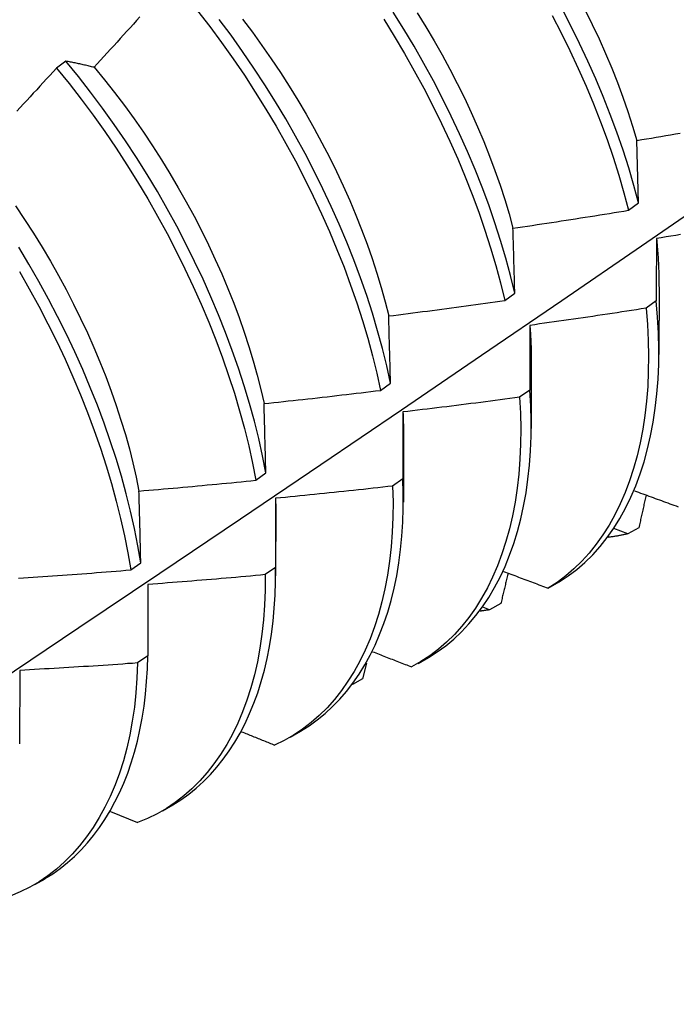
# Model space of a CAD drawing. Header units: inches. Extents: x 7.3 to 107, y 7.4 to 69.5.
# Tile 49 of 55: x 96.602 to 96.781, y 40.969 to 41.237. Entities that reach past the tile are written whole.
import ezdxf

# ---------------------------------------------------------------- set-up
doc = ezdxf.new("R2010")
doc.units = ezdxf.units.IN
doc.header["$LTSCALE"] = 6.835203
doc.header["$MEASUREMENT"] = 0
doc.layers.add('Visible Edges(ANSI)', color=7, linetype='Continuous', lineweight=25)

msp = doc.modelspace()

# ---------------------------------------------------------------- linework, layer by layer
at = {"layer": 'Visible Edges(ANSI)'}
for p, q in [((96.61486, 41.22562), (96.61231, 41.22368)), ((96.77082, 41.187), (96.77036, 41.20402)), ((96.7681, 41.18502), (96.77082, 41.187)), ((96.73438, 41.16047), (96.7371, 41.16245)), ((96.77639, 41.16419), (96.77636, 41.14571)), ((96.77562, 41.1603), (96.77284, 41.15834)), ((96.74159, 41.1441), (96.74156, 41.12561)), ((96.70053, 41.13595), (96.70327, 41.13793)), ((96.74118, 41.13603), (96.73839, 41.13408)), ((96.70679, 41.12401), (96.70676, 41.10552)), ((96.66658, 41.11148), (96.66932, 41.11345)), ((96.70662, 41.11183), (96.70383, 41.10988)), ((96.67196, 41.10655), (96.67195, 41.0877)), ((96.67199, 41.10392), (96.67197, 41.08543)), ((96.76785, 41.09687), (96.76412, 41.09829)), ((96.77088, 41.09855), (96.76785, 41.09687)), ((96.6325, 41.08705), (96.63526, 41.08902)), ((96.67195, 41.0877), (96.66914, 41.08576)), ((96.63719, 41.08309), (96.63715, 41.06365)), ((96.74618, 41.08207), (96.74919, 41.08381)), ((96.73026, 41.07621), (96.72844, 41.07692)), ((96.7333, 41.07787), (96.73026, 41.07621)), ((96.63715, 41.06365), (96.63434, 41.06171)), ((96.71075, 41.06161), (96.71357, 41.06323)), ((96.69675, 41.0617), (96.69565, 41.05735)), ((96.60231, 41.0597), (96.60224, 41.03967)), ((96.69565, 41.05735), (96.69294, 41.05588)), ((96.67596, 41.04152), (96.67877, 41.04314)), ((96.64116, 41.02143), (96.64397, 41.02305)), ((96.62701, 41.02127), (96.63436, 41.01823)), ((96.60636, 41.00134), (96.60917, 41.00296))]:
    msp.add_line(p, q, dxfattribs=at)
at = {"layer": 'Visible Edges(ANSI)', "flags": 128}
for points in [[(96.77082, 41.187), (96.76954, 41.19178), (96.76813, 41.19658), (96.76658, 41.20141), (96.76491, 41.20625), (96.76312, 41.21109), (96.7612, 41.21594), (96.75917, 41.22079), (96.75701, 41.22563), (96.75475, 41.23046), (96.75238, 41.23527), (96.7499, 41.24005)], [(96.75629, 41.23952), (96.75822, 41.23559), (96.76007, 41.23165), (96.76183, 41.2277), (96.76349, 41.22374), (96.76507, 41.21978), (96.76654, 41.21582), (96.76791, 41.21187), (96.76919, 41.20794), (96.77036, 41.20402)], [(96.63501, 41.2377), (96.63412, 41.23671), (96.63323, 41.23572), (96.63235, 41.23473), (96.63146, 41.23375), (96.63056, 41.23276), (96.62967, 41.23178), (96.62878, 41.23079), (96.62789, 41.22981), (96.627, 41.22883), (96.6261, 41.22785), (96.62521, 41.22687), (96.62431, 41.22589), (96.62341, 41.22491), (96.62252, 41.22393)], [(96.65071, 41.23933), (96.65403, 41.23505), (96.65726, 41.23069), (96.66041, 41.22626), (96.66347, 41.22176), (96.66644, 41.2172), (96.66932, 41.21258), (96.67211, 41.20791), (96.67479, 41.2032), (96.67737, 41.19845), (96.67985, 41.19367), (96.68223, 41.18887), (96.68449, 41.18404), (96.68664, 41.1792), (96.68868, 41.17435), (96.6906, 41.16949), (96.6924, 41.16464), (96.69408, 41.15981), (96.69563, 41.15498), (96.69706, 41.15018), (96.69835, 41.1454), (96.69951, 41.14066), (96.70053, 41.13595)], [(96.70327, 41.13793), (96.70224, 41.14264), (96.70107, 41.14739), (96.69976, 41.15216), (96.69833, 41.15697), (96.69677, 41.1618), (96.69508, 41.16664), (96.69327, 41.17149), (96.69134, 41.17634), (96.6893, 41.18119), (96.68713, 41.18603), (96.68486, 41.19085), (96.68248, 41.19566), (96.67999, 41.20044), (96.6774, 41.20518), (96.67471, 41.20989), (96.67192, 41.21456), (96.66903, 41.21917), (96.66605, 41.22373), (96.66299, 41.22822), (96.65983, 41.23265), (96.65659, 41.237)], [(96.66294, 41.23706), (96.66563, 41.23351), (96.66825, 41.22991), (96.6708, 41.22625), (96.67329, 41.22254), (96.6757, 41.21878), (96.67804, 41.21499), (96.6803, 41.21116), (96.68248, 41.2073), (96.68459, 41.20341), (96.68661, 41.1995), (96.68854, 41.19556), (96.69039, 41.19162), (96.69215, 41.18766), (96.69381, 41.1837), (96.69539, 41.17974), (96.69687, 41.17579), (96.69825, 41.17184), (96.69953, 41.1679), (96.70071, 41.16398), (96.70179, 41.16009), (96.70276, 41.15621)], [(96.70141, 41.23701), (96.70428, 41.23239), (96.70706, 41.22772), (96.70974, 41.22301), (96.71232, 41.21826), (96.7148, 41.21347), (96.71717, 41.20867), (96.71943, 41.20384), (96.72158, 41.199), (96.72361, 41.19415), (96.72552, 41.1893), (96.72732, 41.18445), (96.72899, 41.17961), (96.73053, 41.17479), (96.73195, 41.16998), (96.73323, 41.16521), (96.73438, 41.16047)], [(96.7371, 41.16245), (96.73595, 41.16719), (96.73465, 41.17197), (96.73323, 41.17678), (96.73168, 41.1816), (96.73, 41.18644), (96.72819, 41.19129), (96.72627, 41.19614), (96.72423, 41.20099), (96.72207, 41.20583), (96.7198, 41.21066), (96.71743, 41.21546), (96.71494, 41.22024), (96.71235, 41.22499), (96.70967, 41.2297), (96.70688, 41.23436), (96.704, 41.23898)], [(96.71054, 41.2388), (96.71288, 41.235), (96.71514, 41.23117), (96.71732, 41.22731), (96.71943, 41.22342), (96.72145, 41.21951), (96.72338, 41.21558), (96.72523, 41.21163), (96.72699, 41.20768), (96.72865, 41.20372), (96.73023, 41.19976), (96.7317, 41.1958), (96.73308, 41.19186), (96.73436, 41.18792), (96.73554, 41.184), (96.73661, 41.1801)], [(96.74728, 41.23806), (96.74975, 41.23328), (96.75211, 41.22847), (96.75437, 41.22364), (96.75651, 41.2188), (96.75854, 41.21395), (96.76045, 41.2091), (96.76223, 41.20425), (96.76389, 41.19942), (96.76543, 41.19459), (96.76683, 41.18979), (96.7681, 41.18502)], [(96.61231, 41.22368), (96.61141, 41.2227), (96.61051, 41.22173), (96.60961, 41.22076), (96.60871, 41.21978), (96.6078, 41.21881), (96.6069, 41.21784), (96.60599, 41.21687), (96.60509, 41.2159), (96.60418, 41.21493), (96.60327, 41.21396), (96.60236, 41.21299), (96.60146, 41.21203)], [(96.61231, 41.22368), (96.61572, 41.21949), (96.61904, 41.21522), (96.62229, 41.21087), (96.62544, 41.20644), (96.62851, 41.20194), (96.63148, 41.19738), (96.63437, 41.19277), (96.63715, 41.18811), (96.63984, 41.1834), (96.64243, 41.17865), (96.64491, 41.17387), (96.64729, 41.16906), (96.64955, 41.16424), (96.65171, 41.1594), (96.65375, 41.15455), (96.65568, 41.14969), (96.65748, 41.14484), (96.65917, 41.14), (96.66073, 41.13518), (96.66216, 41.13037), (96.66347, 41.12559), (96.66464, 41.12085), (96.66568, 41.11614), (96.66658, 41.11148)], [(96.62252, 41.22393), (96.62219, 41.22401), (96.62186, 41.22409), (96.62154, 41.22417), (96.62121, 41.22425), (96.62089, 41.22432), (96.62056, 41.2244), (96.62024, 41.22448), (96.61992, 41.22455), (96.6196, 41.22462), (96.61927, 41.2247), (96.61895, 41.22477), (96.61864, 41.22484), (96.61832, 41.22491), (96.618, 41.22498), (96.61768, 41.22505), (96.61737, 41.22511), (96.61705, 41.22518), (96.61674, 41.22524), (96.61642, 41.22531), (96.61611, 41.22537), (96.6158, 41.22544), (96.61548, 41.2255), (96.61517, 41.22556), (96.61486, 41.22562)], [(96.66932, 41.11345), (96.66841, 41.11812), (96.66737, 41.12283), (96.66618, 41.12758), (96.66487, 41.13236), (96.66343, 41.13716), (96.66186, 41.14199), (96.66016, 41.14683), (96.65835, 41.15168), (96.65641, 41.15654), (96.65436, 41.16139), (96.6522, 41.16623), (96.64992, 41.17105), (96.64754, 41.17586), (96.64505, 41.18064), (96.64245, 41.18538), (96.63976, 41.19009), (96.63696, 41.19475), (96.63407, 41.19936), (96.63109, 41.20391), (96.62801, 41.2084), (96.62485, 41.21282), (96.6216, 41.21717), (96.61827, 41.22144), (96.61486, 41.22562)], [(96.62252, 41.22393), (96.62534, 41.22052), (96.62809, 41.21704), (96.63079, 41.21349), (96.63341, 41.20989), (96.63597, 41.20623), (96.63845, 41.20252), (96.64087, 41.19877), (96.6432, 41.19498), (96.64546, 41.19115), (96.64765, 41.18728), (96.64975, 41.1834), (96.65177, 41.17948), (96.6537, 41.17555), (96.65555, 41.17161), (96.65731, 41.16765), (96.65897, 41.16369), (96.66055, 41.15973), (96.66203, 41.15577), (96.66341, 41.15182), (96.6647, 41.14789), (96.66588, 41.14397), (96.66696, 41.14007), (96.66794, 41.1362), (96.66881, 41.13235)], [(96.77036, 41.20402), (96.77167, 41.20424), (96.77298, 41.20446), (96.77429, 41.20468), (96.77559, 41.20491), (96.7769, 41.20513), (96.77821, 41.20536), (96.77952, 41.20558), (96.78083, 41.20581), (96.78213, 41.20604)], [(96.46314, 40.96875), (96.48544, 40.98331), (96.5077, 40.99791), (96.52992, 41.01254), (96.55209, 41.0272), (96.57423, 41.04189), (96.59633, 41.05661), (96.61838, 41.07136), (96.6404, 41.08614), (96.66238, 41.10094), (96.68431, 41.11577), (96.70621, 41.13062), (96.72806, 41.1455), (96.74988, 41.1604), (96.77165, 41.17532), (96.79339, 41.19026)], [(96.60113, 41.18621), (96.60362, 41.18251), (96.60603, 41.17876), (96.60837, 41.17496), (96.61063, 41.17113), (96.61281, 41.16727), (96.61491, 41.16338), (96.61693, 41.15947), (96.61886, 41.15554), (96.62071, 41.15159), (96.62247, 41.14764), (96.62414, 41.14368), (96.62571, 41.13971), (96.62719, 41.13576), (96.62858, 41.13181), (96.62986, 41.12787), (96.63105, 41.12395), (96.63214, 41.12005), (96.63312, 41.11618), (96.634, 41.11234), (96.63476, 41.10853)], [(96.73661, 41.1801), (96.73792, 41.1803), (96.73924, 41.18049), (96.74055, 41.18068), (96.74187, 41.18088), (96.74318, 41.18108), (96.74449, 41.18127), (96.74581, 41.18147), (96.74712, 41.18167), (96.74843, 41.18188), (96.74975, 41.18208), (96.75106, 41.18228), (96.75237, 41.18249), (96.75368, 41.18269), (96.75499, 41.1829), (96.75631, 41.1831), (96.75762, 41.18331), (96.75893, 41.18352), (96.76024, 41.18373), (96.76155, 41.18394), (96.76286, 41.18416), (96.76417, 41.18437), (96.76548, 41.18459), (96.76679, 41.1848), (96.7681, 41.18502)], [(96.7371, 41.16245), (96.73708, 41.1632), (96.73706, 41.16394), (96.73704, 41.16469), (96.73702, 41.16543), (96.737, 41.16618), (96.73698, 41.16692), (96.73696, 41.16766), (96.73694, 41.1684), (96.73692, 41.16914), (96.7369, 41.16988), (96.73688, 41.17061), (96.73686, 41.17135), (96.73684, 41.17208), (96.73682, 41.17282), (96.7368, 41.17355), (96.73678, 41.17428), (96.73676, 41.17501), (96.73673, 41.17574), (96.73671, 41.17647), (96.73669, 41.1772), (96.73667, 41.17793), (96.73665, 41.17865), (96.73663, 41.17938), (96.73661, 41.1801)], [(96.78225, 41.17836), (96.78093, 41.17815), (96.77962, 41.17793), (96.77831, 41.17772), (96.77699, 41.17751), (96.77568, 41.1773)], [(96.77568, 41.1773), (96.77567, 41.1766), (96.77567, 41.1759), (96.77567, 41.1752), (96.77566, 41.17451), (96.77566, 41.1738), (96.77566, 41.1731), (96.77565, 41.1724), (96.77565, 41.1717), (96.77565, 41.17099), (96.77565, 41.17029), (96.77564, 41.16958), (96.77564, 41.16887), (96.77564, 41.16816), (96.77564, 41.16745), (96.77563, 41.16674), (96.77563, 41.16603), (96.77563, 41.16532), (96.77563, 41.1646), (96.77563, 41.16389), (96.77562, 41.16317), (96.77562, 41.16245), (96.77562, 41.16174), (96.77562, 41.16102), (96.77562, 41.1603)], [(96.77568, 41.1773), (96.77574, 41.17674), (96.77579, 41.17618), (96.77585, 41.17562), (96.7759, 41.17506), (96.77594, 41.1745), (96.77599, 41.17395), (96.77603, 41.17339), (96.77607, 41.17284), (96.77611, 41.17229), (96.77614, 41.17174), (96.77618, 41.17119), (96.77621, 41.17065), (96.77623, 41.1701), (96.77626, 41.16956), (96.77628, 41.16902), (96.7763, 41.16848), (96.77631, 41.16794), (96.77633, 41.1674), (96.77634, 41.16687), (96.77635, 41.16634), (96.77636, 41.1658), (96.77636, 41.16527), (96.77636, 41.16474), (96.77636, 41.16422)], [(96.63526, 41.08902), (96.63447, 41.09364), (96.63355, 41.09831), (96.63249, 41.10302), (96.6313, 41.10777), (96.62997, 41.11255), (96.62852, 41.11736), (96.62695, 41.12219), (96.62525, 41.12703), (96.62343, 41.13188), (96.62149, 41.13674), (96.61943, 41.14159), (96.61726, 41.14643), (96.61498, 41.15125), (96.6126, 41.15606), (96.6101, 41.16083), (96.6075, 41.16558), (96.6048, 41.17028), (96.60201, 41.17494)], [(96.6022, 41.1683), (96.60489, 41.16359), (96.60748, 41.15885), (96.60997, 41.15407), (96.61235, 41.14926), (96.61462, 41.14444), (96.61678, 41.1396), (96.61883, 41.13475), (96.62076, 41.12989), (96.62257, 41.12504), (96.62426, 41.1202), (96.62583, 41.11537), (96.62727, 41.11056), (96.62858, 41.10578), (96.62976, 41.10103), (96.63081, 41.09633), (96.63172, 41.09166), (96.6325, 41.08705)], [(96.70276, 41.15621), (96.70408, 41.15638), (96.7054, 41.15655), (96.70672, 41.15671), (96.70804, 41.15688), (96.70936, 41.15705), (96.71067, 41.15722), (96.71199, 41.15739), (96.71331, 41.15756), (96.71463, 41.15774), (96.71595, 41.15791), (96.71726, 41.15809), (96.71858, 41.15827), (96.7199, 41.15844), (96.72122, 41.15862), (96.72253, 41.1588), (96.72385, 41.15898), (96.72517, 41.15916), (96.72648, 41.15935), (96.7278, 41.15953), (96.72911, 41.15972), (96.73043, 41.1599), (96.73174, 41.16009), (96.73306, 41.16028), (96.73438, 41.16047)], [(96.74919, 41.08381), (96.75163, 41.08541), (96.75397, 41.08718), (96.7562, 41.08911), (96.75833, 41.0912), (96.76034, 41.09344), (96.76224, 41.09584), (96.76403, 41.09839), (96.76571, 41.10108), (96.76727, 41.10391), (96.76871, 41.10687), (96.77003, 41.10997), (96.77123, 41.11319), (96.77231, 41.11653), (96.77326, 41.12), (96.77409, 41.12358), (96.77479, 41.12727), (96.77537, 41.13107), (96.77581, 41.13497), (96.77611, 41.13897), (96.77629, 41.14306), (96.77633, 41.14724), (96.77623, 41.15151), (96.77599, 41.15587), (96.77562, 41.1603)], [(96.77284, 41.15834), (96.77152, 41.15813), (96.77021, 41.15792), (96.76889, 41.15772), (96.76758, 41.15751), (96.76626, 41.15731), (96.76494, 41.15711), (96.76363, 41.15691), (96.76231, 41.15671), (96.76099, 41.15651), (96.75967, 41.15631), (96.75836, 41.15611), (96.75704, 41.15592), (96.75572, 41.15572), (96.7544, 41.15553), (96.75308, 41.15534), (96.75176, 41.15515), (96.75045, 41.15496), (96.74913, 41.15477), (96.74781, 41.15458), (96.74649, 41.15439), (96.74517, 41.15421), (96.74385, 41.15403), (96.74253, 41.15384), (96.74121, 41.15366)], [(96.77284, 41.15834), (96.77321, 41.15391), (96.77343, 41.14956), (96.77352, 41.1453), (96.77347, 41.14112), (96.77329, 41.13704), (96.77297, 41.13304), (96.77252, 41.12915), (96.77193, 41.12536), (96.77122, 41.12168), (96.77039, 41.11811), (96.76942, 41.11465), (96.76833, 41.11132), (96.76712, 41.1081), (96.76579, 41.10502), (96.76434, 41.10206), (96.76277, 41.09925), (96.76109, 41.09657), (96.75929, 41.09403), (96.75738, 41.09165), (96.75536, 41.08941), (96.75322, 41.08733), (96.75098, 41.08541), (96.74864, 41.08366), (96.74618, 41.08207)], [(96.70327, 41.13793), (96.70325, 41.1387), (96.70323, 41.13948), (96.70321, 41.14025), (96.70319, 41.14102), (96.70317, 41.14179), (96.70315, 41.14256), (96.70313, 41.14332), (96.70311, 41.14409), (96.70308, 41.14485), (96.70306, 41.14562), (96.70304, 41.14638), (96.70302, 41.14714), (96.703, 41.14791), (96.70298, 41.14867), (96.70296, 41.14943), (96.70293, 41.15018), (96.70291, 41.15094), (96.70289, 41.1517), (96.70287, 41.15245), (96.70285, 41.15321), (96.70283, 41.15396), (96.7028, 41.15471), (96.70278, 41.15546), (96.70276, 41.15621)], [(96.74121, 41.15366), (96.74121, 41.15294), (96.7412, 41.15221), (96.7412, 41.15149), (96.7412, 41.15076), (96.7412, 41.15004), (96.7412, 41.14931), (96.7412, 41.14858), (96.74119, 41.14785), (96.74119, 41.14712), (96.74119, 41.14639), (96.74119, 41.14565), (96.74119, 41.14492), (96.74119, 41.14418), (96.74119, 41.14345), (96.74119, 41.14271), (96.74118, 41.14197), (96.74118, 41.14123), (96.74118, 41.14049), (96.74118, 41.13975), (96.74118, 41.13901), (96.74118, 41.13827), (96.74118, 41.13752), (96.74118, 41.13678), (96.74118, 41.13603)], [(96.74121, 41.15366), (96.74124, 41.15325), (96.74127, 41.15285), (96.7413, 41.15244), (96.74133, 41.15204), (96.74135, 41.15163), (96.74138, 41.15123), (96.7414, 41.15083), (96.74142, 41.15042), (96.74144, 41.15002), (96.74146, 41.14962), (96.74148, 41.14922), (96.74149, 41.14883), (96.74151, 41.14843), (96.74152, 41.14803), (96.74153, 41.14764), (96.74154, 41.14724), (96.74155, 41.14685), (96.74156, 41.14646), (96.74156, 41.14606), (96.74157, 41.14567), (96.74157, 41.14528), (96.74157, 41.14489), (96.74157, 41.1445), (96.74157, 41.14412)], [(96.66881, 41.13235), (96.67014, 41.13249), (96.67146, 41.13263), (96.67278, 41.13277), (96.67411, 41.13291), (96.67543, 41.13306), (96.67675, 41.1332), (96.67807, 41.13334), (96.6794, 41.13349), (96.68072, 41.13363), (96.68204, 41.13378), (96.68336, 41.13393), (96.68468, 41.13408), (96.68601, 41.13423), (96.68733, 41.13438), (96.68865, 41.13453), (96.68997, 41.13469), (96.69129, 41.13484), (96.69261, 41.135), (96.69393, 41.13515), (96.69525, 41.13531), (96.69657, 41.13547), (96.69789, 41.13563), (96.69921, 41.13579), (96.70053, 41.13595)], [(96.71356, 41.06324), (96.71598, 41.06474), (96.71829, 41.06641), (96.7205, 41.06823), (96.72261, 41.07021), (96.72462, 41.07233), (96.72653, 41.0746), (96.72833, 41.07701), (96.73002, 41.07955), (96.73161, 41.08223), (96.73308, 41.08505), (96.73444, 41.08798), (96.73569, 41.09104), (96.73682, 41.09422), (96.73783, 41.09752), (96.73873, 41.10093), (96.7395, 41.10444), (96.74016, 41.10806), (96.74069, 41.11178), (96.74109, 41.1156), (96.74137, 41.11952), (96.74152, 41.12352), (96.74154, 41.12761), (96.74143, 41.13178), (96.74118, 41.13603)], [(96.66932, 41.11345), (96.6693, 41.11425), (96.66928, 41.11505), (96.66926, 41.11585), (96.66924, 41.11664), (96.66922, 41.11744), (96.6692, 41.11823), (96.66918, 41.11902), (96.66916, 41.11982), (96.66914, 41.12061), (96.66912, 41.1214), (96.6691, 41.12219), (96.66907, 41.12297), (96.66905, 41.12376), (96.66903, 41.12455), (96.66901, 41.12533), (96.66899, 41.12612), (96.66897, 41.1269), (96.66894, 41.12768), (96.66892, 41.12846), (96.6689, 41.12924), (96.66888, 41.13002), (96.66886, 41.1308), (96.66883, 41.13158), (96.66881, 41.13235)], [(96.73839, 41.13408), (96.73707, 41.1339), (96.73575, 41.13372), (96.73443, 41.13354), (96.73311, 41.13337), (96.73179, 41.13319), (96.73046, 41.13302), (96.72914, 41.13284), (96.72782, 41.13267), (96.7265, 41.1325), (96.72517, 41.13233), (96.72385, 41.13216), (96.72253, 41.132), (96.7212, 41.13183), (96.71988, 41.13167), (96.71856, 41.1315), (96.71723, 41.13134), (96.71591, 41.13118), (96.71458, 41.13102), (96.71326, 41.13086), (96.71194, 41.1307), (96.71061, 41.13054), (96.70929, 41.13039), (96.70796, 41.13023), (96.70664, 41.13008)], [(96.73839, 41.13408), (96.73863, 41.12972), (96.73873, 41.12545), (96.73869, 41.12126), (96.73852, 41.11717), (96.73821, 41.11317), (96.73776, 41.10928), (96.73719, 41.10548), (96.73648, 41.1018), (96.73565, 41.09822), (96.73469, 41.09476), (96.73361, 41.09142), (96.7324, 41.0882), (96.73107, 41.08511), (96.72963, 41.08216), (96.72806, 41.07933), (96.72638, 41.07665), (96.72459, 41.07411), (96.72268, 41.07171), (96.72067, 41.06947), (96.71854, 41.06738), (96.71631, 41.06545), (96.71397, 41.06368), (96.71153, 41.06208), (96.70899, 41.06064)], [(96.70664, 41.13008), (96.70664, 41.12933), (96.70663, 41.12858), (96.70663, 41.12783), (96.70663, 41.12708), (96.70663, 41.12632), (96.70663, 41.12557), (96.70663, 41.12481), (96.70663, 41.12406), (96.70663, 41.1233), (96.70663, 41.12254), (96.70663, 41.12179), (96.70663, 41.12103), (96.70663, 41.12027), (96.70663, 41.1195), (96.70663, 41.11874), (96.70663, 41.11798), (96.70663, 41.11721), (96.70662, 41.11645), (96.70662, 41.11568), (96.70662, 41.11491), (96.70662, 41.11415), (96.70662, 41.11338), (96.70662, 41.11261), (96.70662, 41.11183)], [(96.70664, 41.13008), (96.70665, 41.12982), (96.70666, 41.12956), (96.70667, 41.12931), (96.70668, 41.12905), (96.70669, 41.1288), (96.7067, 41.12854), (96.70671, 41.12829), (96.70672, 41.12803), (96.70673, 41.12778), (96.70674, 41.12753), (96.70674, 41.12727), (96.70675, 41.12702), (96.70676, 41.12677), (96.70676, 41.12652), (96.70677, 41.12627), (96.70677, 41.12601), (96.70677, 41.12576), (96.70678, 41.12551), (96.70678, 41.12526), (96.70678, 41.12501), (96.70678, 41.12476), (96.70678, 41.12451), (96.70678, 41.12427), (96.70678, 41.12402)], [(96.63476, 41.10853), (96.63609, 41.10864), (96.63742, 41.10875), (96.63875, 41.10887), (96.64007, 41.10898), (96.6414, 41.1091), (96.64272, 41.10921), (96.64405, 41.10933), (96.64538, 41.10945), (96.6467, 41.10957), (96.64803, 41.10969), (96.64935, 41.10981), (96.65068, 41.10993), (96.65201, 41.11005), (96.65333, 41.11018), (96.65466, 41.1103), (96.65598, 41.11043), (96.65731, 41.11056), (96.65863, 41.11068), (96.65995, 41.11081), (96.66128, 41.11094), (96.6626, 41.11108), (96.66393, 41.11121), (96.66525, 41.11134), (96.66658, 41.11148)], [(96.67876, 41.04315), (96.68107, 41.0446), (96.68329, 41.04619), (96.68543, 41.04793), (96.68747, 41.04981), (96.68942, 41.05182), (96.69127, 41.05396), (96.69302, 41.05624), (96.69468, 41.05864), (96.69624, 41.06117), (96.6977, 41.06382), (96.69905, 41.06658), (96.7003, 41.06946), (96.70145, 41.07245), (96.70249, 41.07555), (96.70342, 41.07876), (96.70423, 41.08207), (96.70494, 41.08547), (96.70553, 41.08898), (96.70601, 41.09257), (96.70637, 41.09626), (96.70662, 41.10003), (96.70674, 41.10388), (96.70674, 41.10782), (96.70662, 41.11183)], [(96.63526, 41.08902), (96.63524, 41.08984), (96.63522, 41.09066), (96.6352, 41.09149), (96.63518, 41.09231), (96.63516, 41.09313), (96.63514, 41.09395), (96.63512, 41.09477), (96.6351, 41.09558), (96.63508, 41.0964), (96.63506, 41.09721), (96.63504, 41.09803), (96.63502, 41.09884), (96.635, 41.09966), (96.63498, 41.10047), (96.63496, 41.10128), (96.63494, 41.10209), (96.63492, 41.1029), (96.63489, 41.1037), (96.63487, 41.10451), (96.63485, 41.10532), (96.63483, 41.10612), (96.63481, 41.10692), (96.63479, 41.10773), (96.63476, 41.10853)], [(96.70383, 41.10988), (96.70394, 41.1056), (96.70391, 41.10141), (96.70375, 41.09731), (96.70345, 41.0933), (96.70301, 41.0894), (96.70244, 41.0856), (96.70174, 41.08191), (96.70092, 41.07833), (96.69996, 41.07487), (96.69888, 41.07152), (96.69768, 41.0683), (96.69636, 41.06521), (96.69491, 41.06224), (96.69335, 41.05942), (96.69168, 41.05673), (96.68989, 41.05418), (96.68799, 41.05178), (96.68598, 41.04952), (96.68386, 41.04742), (96.68163, 41.04548), (96.6793, 41.0437), (96.67687, 41.04208), (96.67434, 41.04064), (96.67171, 41.03936)], [(96.70383, 41.10988), (96.7025, 41.10973), (96.70118, 41.10958), (96.69985, 41.10943), (96.69852, 41.10928), (96.6972, 41.10914), (96.69587, 41.10899), (96.69454, 41.10885), (96.69322, 41.1087), (96.69189, 41.10856), (96.69056, 41.10842), (96.68923, 41.10828), (96.68791, 41.10814), (96.68658, 41.108), (96.68525, 41.10786), (96.68392, 41.10773), (96.68259, 41.10759), (96.68127, 41.10746), (96.67994, 41.10733), (96.67861, 41.10719), (96.67728, 41.10706), (96.67595, 41.10693), (96.67462, 41.10681), (96.67329, 41.10668), (96.67196, 41.10655)], [(96.76966, 41.10862), (96.77023, 41.10841), (96.77079, 41.1082), (96.77136, 41.10799), (96.77193, 41.10778), (96.77249, 41.10758), (96.77306, 41.10737), (96.77363, 41.10716), (96.7742, 41.10695), (96.77476, 41.10675), (96.77533, 41.10654), (96.7759, 41.10633), (96.77647, 41.10613), (96.77704, 41.10592), (96.7776, 41.10571), (96.77817, 41.10551), (96.77874, 41.1053), (96.77931, 41.10509), (96.77988, 41.10489), (96.78045, 41.10468), (96.78102, 41.10447), (96.78159, 41.10427)], [(96.67196, 41.10655), (96.67197, 41.10644), (96.67197, 41.10633), (96.67197, 41.10622), (96.67197, 41.10611), (96.67197, 41.106), (96.67198, 41.10589), (96.67198, 41.10578), (96.67198, 41.10567), (96.67198, 41.10556), (96.67198, 41.10545), (96.67198, 41.10534), (96.67198, 41.10523), (96.67198, 41.10512), (96.67199, 41.10501), (96.67199, 41.1049), (96.67199, 41.10479), (96.67199, 41.10468), (96.67199, 41.10458), (96.67199, 41.10447), (96.67199, 41.10436), (96.67199, 41.10425), (96.67199, 41.10414), (96.67199, 41.10403), (96.67199, 41.10392)], [(96.77286, 41.10744), (96.77278, 41.10707), (96.77269, 41.1067), (96.77261, 41.10633), (96.77253, 41.10596), (96.77245, 41.10559), (96.77237, 41.10522), (96.77229, 41.10485), (96.7722, 41.10448), (96.77212, 41.10411), (96.77204, 41.10374), (96.77196, 41.10337), (96.77187, 41.103), (96.77179, 41.10263), (96.77171, 41.10225), (96.77163, 41.10188), (96.77154, 41.10151), (96.77146, 41.10114), (96.77138, 41.10077), (96.7713, 41.1004), (96.77121, 41.10003), (96.77113, 41.09966), (96.77105, 41.09929), (96.77096, 41.09892), (96.77088, 41.09855)], [(96.76785, 41.09687), (96.76763, 41.09682), (96.76741, 41.09677), (96.76718, 41.09672), (96.76696, 41.09667), (96.76674, 41.09662), (96.76652, 41.09658), (96.76629, 41.09653), (96.76607, 41.09649), (96.76584, 41.09644), (96.76562, 41.0964), (96.76539, 41.09636), (96.76517, 41.09632), (96.76494, 41.09628), (96.76471, 41.09624), (96.76449, 41.09621), (96.76426, 41.09617), (96.76403, 41.09614), (96.7638, 41.0961), (96.76357, 41.09607), (96.76334, 41.09604), (96.76311, 41.09601), (96.76288, 41.09598), (96.76265, 41.09595), (96.76242, 41.09592)], [(96.60195, 41.08483), (96.60328, 41.08491), (96.60461, 41.085), (96.60593, 41.08509), (96.60726, 41.08517), (96.60859, 41.08526), (96.60992, 41.08535), (96.61125, 41.08545), (96.61258, 41.08554), (96.61391, 41.08563), (96.61524, 41.08573), (96.61657, 41.08582), (96.61789, 41.08592), (96.61922, 41.08602), (96.62055, 41.08611), (96.62188, 41.08621), (96.62321, 41.08631), (96.62453, 41.08642), (96.62586, 41.08652), (96.62719, 41.08662), (96.62852, 41.08673), (96.62985, 41.08683), (96.63117, 41.08694), (96.6325, 41.08705)], [(96.64395, 41.02307), (96.64617, 41.02446), (96.6483, 41.02598), (96.65035, 41.02763), (96.65232, 41.02941), (96.6542, 41.03131), (96.656, 41.03334), (96.65771, 41.03548), (96.65933, 41.03774), (96.66086, 41.04012), (96.6623, 41.04261), (96.66364, 41.04521), (96.66489, 41.04791), (96.66605, 41.05072), (96.6671, 41.05362), (96.66806, 41.05663), (96.66891, 41.05974), (96.66967, 41.06293), (96.67031, 41.06622), (96.67086, 41.06959), (96.6713, 41.07306), (96.67162, 41.0766), (96.67184, 41.08022), (96.67195, 41.08393), (96.67195, 41.0877)], [(96.73404, 41.08666), (96.73454, 41.08646), (96.73505, 41.08627), (96.73555, 41.08608), (96.73606, 41.08589), (96.73656, 41.0857), (96.73707, 41.08551), (96.73757, 41.08532), (96.73808, 41.08512), (96.73858, 41.08493), (96.73909, 41.08474), (96.7396, 41.08455), (96.7401, 41.08436), (96.74061, 41.08417), (96.74112, 41.08398), (96.74162, 41.08379), (96.74213, 41.0836), (96.74263, 41.08341), (96.74314, 41.08322), (96.74365, 41.08302), (96.74416, 41.08283), (96.74466, 41.08264), (96.74517, 41.08245), (96.74568, 41.08226), (96.74618, 41.08207)], [(96.66914, 41.08576), (96.66913, 41.08155), (96.66898, 41.07744), (96.66869, 41.07343), (96.66826, 41.06952), (96.6677, 41.06572), (96.66701, 41.06202), (96.66618, 41.05844), (96.66524, 41.05497), (96.66416, 41.05162), (96.66296, 41.0484), (96.66164, 41.0453), (96.6602, 41.04233), (96.65865, 41.0395), (96.65697, 41.0368), (96.65519, 41.03425), (96.65329, 41.03184), (96.65129, 41.02958), (96.64917, 41.02747), (96.64695, 41.02552), (96.64463, 41.02373), (96.64221, 41.0221), (96.63969, 41.02064), (96.63707, 41.01935), (96.63436, 41.01823)], [(96.66914, 41.08576), (96.66781, 41.08563), (96.66648, 41.08551), (96.66515, 41.08539), (96.66382, 41.08527), (96.66249, 41.08515), (96.66116, 41.08503), (96.65983, 41.08492), (96.6585, 41.0848), (96.65717, 41.08468), (96.65584, 41.08457), (96.65451, 41.08446), (96.65317, 41.08435), (96.65184, 41.08424), (96.65051, 41.08413), (96.64918, 41.08402), (96.64785, 41.08391), (96.64651, 41.0838), (96.64518, 41.0837), (96.64385, 41.0836), (96.64252, 41.08349), (96.64119, 41.08339), (96.63985, 41.08329), (96.63852, 41.08319), (96.63719, 41.08309)], [(96.73526, 41.08619), (96.73518, 41.08584), (96.7351, 41.0855), (96.73502, 41.08515), (96.73494, 41.0848), (96.73486, 41.08446), (96.73478, 41.08411), (96.7347, 41.08376), (96.73461, 41.08342), (96.73453, 41.08307), (96.73445, 41.08272), (96.73437, 41.08238), (96.73429, 41.08203), (96.73421, 41.08169), (96.73412, 41.08134), (96.73404, 41.08099), (96.73396, 41.08065), (96.73388, 41.0803), (96.7338, 41.07995), (96.73371, 41.07961), (96.73363, 41.07926), (96.73355, 41.07891), (96.73347, 41.07857), (96.73338, 41.07822), (96.7333, 41.07787)], [(96.73026, 41.07621), (96.73015, 41.07619), (96.73004, 41.07617), (96.72994, 41.07615), (96.72983, 41.07613), (96.72972, 41.07612), (96.72961, 41.0761), (96.7295, 41.07608), (96.72939, 41.07606), (96.72928, 41.07605), (96.72917, 41.07603), (96.72906, 41.07601), (96.72895, 41.076), (96.72884, 41.07598), (96.72873, 41.07596), (96.72862, 41.07595), (96.72851, 41.07593), (96.7284, 41.07592), (96.72829, 41.0759), (96.72818, 41.07589), (96.72807, 41.07587), (96.72796, 41.07586), (96.72785, 41.07585), (96.72774, 41.07583), (96.72763, 41.07582)], [(96.60914, 41.003), (96.61126, 41.00432), (96.6133, 41.00577), (96.61527, 41.00734), (96.61717, 41.00902), (96.61899, 41.01081), (96.62073, 41.01272), (96.62239, 41.01474), (96.62397, 41.01686), (96.62547, 41.01909), (96.62688, 41.02142), (96.62821, 41.02385), (96.62946, 41.02638), (96.63061, 41.02901), (96.63168, 41.03173), (96.63266, 41.03455), (96.63354, 41.03745), (96.63433, 41.04044), (96.63503, 41.04352), (96.63563, 41.04668), (96.63614, 41.04992), (96.63654, 41.05324), (96.63685, 41.05663), (96.63705, 41.0601), (96.63715, 41.06365)], [(96.69838, 41.06478), (96.69883, 41.06461), (96.69927, 41.06443), (96.69971, 41.06426), (96.70015, 41.06409), (96.70059, 41.06391), (96.70103, 41.06374), (96.70147, 41.06357), (96.70191, 41.0634), (96.70236, 41.06322), (96.7028, 41.06305), (96.70324, 41.06288), (96.70368, 41.06271), (96.70412, 41.06254), (96.70456, 41.06236), (96.70501, 41.06219), (96.70545, 41.06202), (96.70589, 41.06185), (96.70633, 41.06168), (96.70678, 41.0615), (96.70722, 41.06133), (96.70766, 41.06116), (96.7081, 41.06099), (96.70855, 41.06082), (96.70899, 41.06064)], [(96.63434, 41.06171), (96.6342, 41.05759), (96.63392, 41.05356), (96.6335, 41.04964), (96.63295, 41.04583), (96.63227, 41.04213), (96.63145, 41.03854), (96.63051, 41.03507), (96.62944, 41.03171), (96.62825, 41.02849), (96.62693, 41.02538), (96.6255, 41.02241), (96.62394, 41.01958), (96.62227, 41.01688), (96.62049, 41.01432), (96.6186, 41.0119), (96.6166, 41.00964), (96.61449, 41.00752), (96.61228, 41.00556), (96.60996, 41.00376), (96.60754, 41.00212), (96.60503, 41.00064), (96.60242, 40.99934), (96.59972, 40.9982)], [(96.63434, 41.06171), (96.633, 41.06161), (96.63167, 41.06152), (96.63034, 41.06142), (96.629, 41.06133), (96.62767, 41.06124), (96.62634, 41.06115), (96.625, 41.06106), (96.62367, 41.06097), (96.62233, 41.06088), (96.621, 41.06079), (96.61967, 41.06071), (96.61833, 41.06062), (96.617, 41.06054), (96.61566, 41.06046), (96.61433, 41.06038), (96.61299, 41.0603), (96.61166, 41.06022), (96.61032, 41.06014), (96.60899, 41.06007), (96.60765, 41.05999), (96.60632, 41.05991), (96.60498, 41.05984), (96.60365, 41.05977), (96.60231, 41.0597)], [(96.66271, 41.04298), (96.66308, 41.04283), (96.66346, 41.04268), (96.66383, 41.04253), (96.66421, 41.04238), (96.66458, 41.04223), (96.66495, 41.04208), (96.66533, 41.04193), (96.6657, 41.04177), (96.66608, 41.04162), (96.66645, 41.04147), (96.66683, 41.04132), (96.6672, 41.04117), (96.66758, 41.04102), (96.66795, 41.04087), (96.66833, 41.04072), (96.66871, 41.04057), (96.66908, 41.04042), (96.66946, 41.04027), (96.66983, 41.04011), (96.67021, 41.03996), (96.67058, 41.03981), (96.67096, 41.03966), (96.67134, 41.03951), (96.67171, 41.03936)]]:
    msp.add_lwpolyline(points, dxfattribs=at)

doc.saveas('drawing.dxf')
